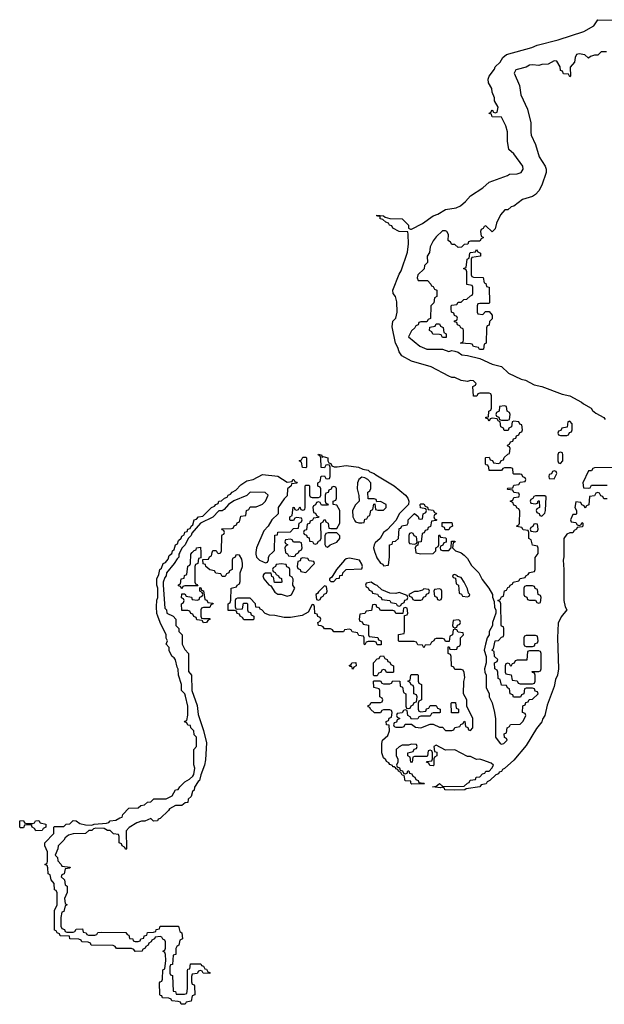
# Model space of a CAD drawing. Header units: inches. Extents: x 2559349 to 2678269, y 915212 to 1023331.
# Tile 5 of 48: x 2585306 to 2589072, y 977088 to 983434. Entities that reach past the tile are written whole.
import ezdxf

# ---------------------------------------------------------------- set-up
doc = ezdxf.new("R2010")
doc.units = ezdxf.units.IN
doc.header["$MEASUREMENT"] = 0
doc.layers.add('C5987', color=7, linetype='Continuous')
doc.layers.add('C5988', color=7, linetype='Continuous')

msp = doc.modelspace()

# ---------------------------------------------------------------- linework, layer by layer
at = {"layer": 'C5987', "color": 6}
for points in [[(2586336.9, 980000), (2586332, 979990), (2586332, 979970), (2586319.6, 979960.4), (2586302, 979930), (2586251.3, 979870), (2586250.6, 979849.4), (2586241, 979839), (2586231.3, 979810), (2586231, 979790), (2586241, 979641), (2586251.3, 979630), (2586254, 979610), (2586294, 979590), (2586311.6, 979571.6), (2586312, 979530), (2586331.3, 979510), (2586332, 979490), (2586352, 979470), (2586352, 979410), (2586370, 979374), (2586394, 979350), (2586392.7, 979232.7), (2586412, 979210), (2586416, 979110), (2586450, 979014), (2586455.5, 978955.5), (2586490, 978854), (2586510, 978774), (2586503.6, 978663.6), (2586497.3, 978630), (2586472.7, 978567.3), (2586464.7, 978530), (2586456.3, 978523.7), (2586433.2, 978486.8), (2586430, 978468.7), (2586419.6, 978460.4), (2586410, 978428), (2586392, 978410), (2586390, 978388), (2586372.7, 978387.3), (2586351, 978369), (2586310, 978368.7), (2586271.1, 978348.9), (2586263.6, 978336.4), (2586210, 978286), (2586198, 978282), (2586194, 978270), (2586168.4, 978268.4), (2586150, 978286), (2586111.6, 978268.4), (2586090, 978268), (2586061, 978259), (2586011.6, 978228.4), (2585992.7, 978207.3), (2585994, 978090), (2585990, 978086), (2585982, 978102), (2585966, 978110), (2585962, 978122), (2585946, 978130), (2585946, 978170), (2585942, 978182), (2585910, 978188), (2585888.7, 978208.7), (2585871.3, 978208.7), (2585850, 978222), (2585796.9, 978223.1), (2585781, 978219), (2585770, 978209.2), (2585751.1, 978208.9), (2585730, 978188.7), (2585650, 978188), (2585621, 978179), (2585598, 978162), (2585590, 978146), (2585554, 978110), (2585552, 978090), (2585534, 978050), (2585550, 978034), (2585552.7, 978012.7), (2585574, 977990), (2585578, 977978), (2585632, 977972), (2585630, 977966), (2585598, 977962), (2585591.6, 977928.4), (2585578, 977922), (2585574, 977910), (2585594, 977890), (2585598, 977858), (2585612, 977850), (2585611.1, 977808.9), (2585594, 977770), (2585598, 977738), (2585612, 977730), (2585598, 977722), (2585590, 977686), (2585578, 977682), (2585571.6, 977648.4), (2585572, 977592), (2585578, 977578), (2585594, 977570), (2585598, 977558), (2585610, 977554), (2585650, 977554), (2585662, 977558), (2585670, 977572), (2585710, 977574), (2585714, 977554), (2585734, 977550), (2585738, 977538), (2585750, 977534), (2585790, 977534), (2585802, 977538), (2585810, 977552), (2585830, 977554), (2585990, 977552), (2585998, 977538), (2586010, 977534), (2586012.7, 977512.7), (2586034, 977510), (2586038, 977498), (2586050, 977494), (2586070, 977494), (2586082, 977498), (2586086, 977510), (2586106, 977514), (2586108, 977530), (2586126, 977534), (2586129.1, 977550.9), (2586167.3, 977552.7), (2586182, 977558), (2586186, 977570), (2586206, 977574), (2586210, 977592), (2586330, 977592), (2586338, 977558), (2586351.3, 977550), (2586354, 977510), (2586338, 977502), (2586332, 977470), (2586318, 977462), (2586312.7, 977447.3), (2586311.3, 977410), (2586294, 977406), (2586290, 977346), (2586278, 977342), (2586274, 977330), (2586274, 977290), (2586278, 977278), (2586290, 977274), (2586290.9, 977270.9), (2586294, 977174), (2586310, 977172), (2586314, 977154), (2586367.3, 977152.7), (2586382, 977158), (2586388, 977190), (2586387.3, 977307.3), (2586390, 977314), (2586402, 977318), (2586406, 977350), (2586474, 977350), (2586478, 977338), (2586490, 977334), (2586498, 977318), (2586510, 977314), (2586518, 977298), (2586530, 977294), (2586532, 977288), (2586488.9, 977288.9), (2586482, 977302), (2586470, 977306), (2586458, 977302), (2586450, 977288), (2586418, 977282), (2586412.7, 977267.3), (2586412.7, 977232.7), (2586418, 977218), (2586430, 977214), (2586432, 977208), (2586434, 977150), (2586418, 977142), (2586410, 977108), (2586378, 977102), (2586371.6, 977088.4), (2586351.6, 977088.4), (2586346, 977090), (2586342, 977102), (2586327.3, 977107.3), (2586286, 977110), (2586282, 977122), (2586267.3, 977127.3), (2586226, 977130), (2586222, 977142), (2586210, 977146), (2586208, 977152), (2586207.3, 977227.3), (2586210, 977234), (2586222, 977238), (2586226, 977250), (2586228, 977310), (2586242, 977318), (2586248, 977370), (2586246, 977410), (2586242, 977422), (2586228.7, 977430), (2586242, 977438), (2586246, 977450), (2586246, 977490), (2586242, 977502), (2586228, 977508), (2586222, 977522), (2586210, 977526), (2586178, 977522), (2586174, 977510), (2586158, 977502), (2586154, 977490), (2586138, 977482), (2586134, 977470), (2586118, 977462), (2586114, 977450), (2586098, 977442), (2586094, 977430), (2586050, 977428.7), (2586042, 977442), (2586027.3, 977447.3), (2585930, 977448), (2585922, 977462), (2585907.3, 977467.3), (2585766, 977470), (2585762, 977482), (2585748, 977488), (2585706, 977490), (2585702, 977502), (2585687.3, 977507.3), (2585628.7, 977510), (2585627.3, 977527.3), (2585566, 977530), (2585562, 977542), (2585548, 977548), (2585542, 977562), (2585530, 977566), (2585530, 977694), (2585548, 977730), (2585547.3, 977807.3), (2585542, 977822), (2585530, 977826), (2585527.3, 977867.3), (2585508, 977890), (2585502, 977922), (2585488.4, 977928.4), (2585487.3, 977967.3), (2585482, 977982), (2585468, 977990), (2585482, 977998), (2585486, 978010), (2585486, 978070), (2585468.7, 978110), (2585468.7, 978130), (2585526, 978190), (2585526, 978230), (2585530, 978234), (2585590, 978234), (2585606, 978250), (2585628, 978252), (2585650, 978272), (2585670, 978271.3), (2585693.7, 978253.7), (2585730, 978244.7), (2585770, 978242), (2585786, 978250), (2585864.8, 978255.2), (2585879.5, 978260.5), (2585889, 978270), (2585925.4, 978274.6), (2585951, 978291), (2585966, 978294), (2585970, 978311), (2586010, 978352), (2586070, 978354), (2586086, 978370), (2586110, 978374), (2586130, 978392), (2586150, 978394), (2586170, 978412), (2586250, 978412), (2586288.4, 978431.6), (2586309.2, 978470.8), (2586328, 978472), (2586338, 978490), (2586370, 978522), (2586400.4, 978539.6), (2586422, 978558), (2586428.7, 978570), (2586435.3, 978610), (2586428.9, 978631.1), (2586428.7, 978730), (2586446, 978750), (2586446, 978810), (2586430, 978826), (2586428, 978850), (2586408, 978870), (2586406, 978886), (2586388.4, 978888.4), (2586382, 978902), (2586368.4, 978908.4), (2586370, 978914), (2586382, 978918), (2586388.7, 978951.3), (2586389, 979010), (2586374.6, 979074.6), (2586369, 979089), (2586349.2, 979110), (2586349, 979150), (2586329.1, 979209.1), (2586328, 979248), (2586320.4, 979260.4), (2586309.1, 979309.1), (2586302, 979322), (2586288, 979330), (2586270, 979366), (2586268, 979388), (2586248.9, 979408.9), (2586258, 979430), (2586249.1, 979449.1), (2586248.7, 979470), (2586210, 979548), (2586195.3, 979590), (2586190, 979606), (2586187.8, 979650), (2586190, 979694), (2586195.3, 979710), (2586195.3, 979770), (2586189.3, 979790.7), (2586189.2, 979830), (2586202, 979858), (2586209.2, 979890), (2586220.2, 979899.8), (2586229.8, 979930), (2586244.9, 979935.1), (2586262.5, 979957.5), (2586270, 979980.7), (2586286, 979994), (2586287.5, 980000)], [(2586472, 980000), (2586474, 979966), (2586458, 979962), (2586454, 979930), (2586438, 979922), (2586434, 979910), (2586434, 979810), (2586438, 979798), (2586450, 979794), (2586454, 979786), (2586370, 979786), (2586358, 979782), (2586350, 979766), (2586342, 979782), (2586330, 979786), (2586328.9, 979791.1), (2586342, 979798), (2586346, 979830), (2586366, 979834), (2586368.4, 979851.6), (2586382, 979858), (2586388.4, 979911.6), (2586402, 979918), (2586406, 979930), (2586408, 979990), (2586417.2, 980000)], [(2588811.5, 980000), (2588811.6, 979971.6), (2588806.8, 979950), (2588810.8, 979890), (2588810.9, 979690.9), (2588821, 979650), (2588831.3, 979630), (2588794.1, 979585.9), (2588774.9, 979545.1), (2588771.6, 979450), (2588777.1, 979250), (2588770, 979209.5), (2588757.6, 979182.4), (2588750, 979137.2), (2588704.5, 979015.5), (2588690, 978949.7), (2588674.1, 978925.9), (2588670, 978909.8), (2588634.9, 978865.1), (2588570, 978756.2), (2588490, 978662), (2588430, 978608.2), (2588417.3, 978602.7), (2588410, 978589.7), (2588395.3, 978584.7), (2588390, 978574), (2588373.1, 978566.9), (2588334.8, 978530), (2588316.8, 978523.2), (2588310.5, 978510), (2588278, 978502), (2588270.6, 978490), (2588182, 978478), (2588174, 978470), (2588110, 978468), (2588046, 978470), (2588042, 978482), (2588027.3, 978487.3), (2588016.9, 978483.1), (2587966, 978490), (2587990, 978494), (2588010, 978512), (2588032.7, 978492.7), (2588170, 978494), (2588190, 978514), (2588202, 978518), (2588207.3, 978532.7), (2588242, 978538), (2588247.3, 978552.7), (2588270, 978554), (2588287.3, 978572.7), (2588302, 978578), (2588308.4, 978591.6), (2588330, 978592), (2588348, 978610), (2588358, 978630), (2588343.1, 978643.1), (2588290, 978662), (2588270, 978668), (2588250, 978666), (2588210, 978686), (2588190, 978686), (2588110, 978728), (2588050, 978726), (2587990, 978758), (2587974, 978750), (2587978, 978718), (2587992.7, 978712.7), (2587994, 978690), (2587978, 978682), (2587974, 978670), (2587974, 978630), (2587970, 978626), (2587947.3, 978627.3), (2587942, 978642), (2587926, 978650), (2587930, 978654), (2587962, 978658), (2587966, 978670), (2587966, 978710), (2587962, 978722), (2587950, 978726), (2587938, 978722), (2587934, 978690), (2587930, 978686), (2587850, 978686), (2587838, 978682), (2587834, 978650), (2587830, 978646), (2587826, 978650), (2587822, 978682), (2587806, 978690), (2587806, 978710), (2587842, 978718), (2587847.3, 978732.7), (2587862, 978738), (2587866, 978750), (2587862, 978762), (2587830, 978766), (2587810, 978758), (2587770, 978758), (2587750, 978748), (2587732, 978730), (2587732, 978690), (2587742, 978670), (2587742, 978650), (2587734, 978630), (2587738, 978618), (2587752, 978612), (2587758, 978598), (2587772.7, 978592.7), (2587778, 978578), (2587790, 978574), (2587802, 978578), (2587807.3, 978592.7), (2587812.7, 978592.7), (2587818, 978578), (2587832.7, 978572.7), (2587838, 978558), (2587852, 978552), (2587858, 978538), (2587874, 978530), (2587878, 978518), (2587910, 978514), (2587914, 978510), (2587832, 978508), (2587826, 978514), (2587826, 978526), (2587790, 978529), (2587782, 978562), (2587770, 978566), (2587762, 978582), (2587746, 978590), (2587742, 978602), (2587730, 978606), (2587729.4, 978609.4), (2587718, 978618), (2587710, 978618), (2587707, 978627), (2587690, 978633.2), (2587684.4, 978644.4), (2587670, 978652.7), (2587664.4, 978664.4), (2587650, 978676), (2587638, 978710), (2587638, 978770), (2587644.2, 978790), (2587678.7, 978821.3), (2587689.3, 978850), (2587687.3, 978887.3), (2587670, 978888.7), (2587668, 978912), (2587682, 978918), (2587687.3, 978932.7), (2587702, 978938), (2587706, 978970), (2587702, 978982), (2587690, 978986), (2587650, 978986), (2587638, 978982), (2587630, 978966), (2587592.7, 978967.3), (2587566, 978990), (2587562, 979002), (2587550, 979006), (2587550, 979014), (2587562, 979018), (2587570, 979034), (2587630, 979034), (2587642, 979038), (2587646, 979050), (2587642, 979062), (2587626, 979070), (2587626, 979110), (2587622, 979122), (2587588, 979130), (2587586, 979170), (2587590, 979174), (2587630, 979174), (2587638, 979158), (2587650, 979154), (2587690, 979154), (2587702, 979158), (2587710, 979174), (2587754, 979170), (2587758, 979138), (2587772.7, 979132.7), (2587778, 979098), (2587794, 979090), (2587794, 979010), (2587798, 978998), (2587810, 978994), (2587822, 978998), (2587827.3, 979012.7), (2587842, 979018), (2587847.3, 979032.7), (2587862, 979038), (2587866, 979070), (2587862, 979082), (2587846, 979090), (2587846, 979130), (2587842, 979142), (2587827.3, 979147.3), (2587822, 979162), (2587806, 979170), (2587822, 979178), (2587826, 979210), (2587830, 979214), (2587870, 979214), (2587874, 979210), (2587874, 979170), (2587878, 979158), (2587894, 979150), (2587894, 979050), (2587878, 979042), (2587874, 979030), (2587874, 978990), (2587878, 978978), (2587890, 978974), (2587922, 978978), (2587927.3, 978992.7), (2587942, 978998), (2587950, 979014), (2587990, 979014), (2587998, 978998), (2588014, 978990), (2588014, 978970), (2588010, 978966), (2587970, 978966), (2587958, 978962), (2587950, 978946), (2587890, 978946), (2587878, 978942), (2587871.1, 978928.9), (2587830, 978926), (2587822, 978942), (2587806, 978950), (2587802, 978982), (2587790, 978986), (2587778, 978982), (2587770, 978966), (2587738, 978962), (2587734, 978950), (2587738, 978938), (2587754, 978930), (2587738, 978922), (2587732.7, 978907.3), (2587718, 978902), (2587714, 978890), (2587718, 978878), (2587730, 978874), (2587770, 978874), (2587782, 978878), (2587790, 978894), (2587830, 978894), (2587855.3, 978875.3), (2587890, 978871), (2587950, 978894), (2587970, 978894), (2588010, 978874), (2588030, 978874), (2588050, 978854), (2588090, 978854), (2588102, 978858), (2588108.4, 978871.6), (2588142, 978878), (2588147.3, 978892.7), (2588162, 978898), (2588170, 978914), (2588174, 978910), (2588178, 978878), (2588192.7, 978872.7), (2588198, 978858), (2588210, 978854), (2588226, 978870), (2588226, 978930), (2588186, 979010), (2588186, 979050), (2588166, 979090), (2588168.4, 979168.4), (2588173.6, 979193.6), (2588170, 979226), (2588162, 979242), (2588150, 979246), (2588110, 979246), (2588102, 979262), (2588087.3, 979267.3), (2588086, 979330), (2588082, 979342), (2588066, 979350), (2588067.3, 979392.7), (2588072.7, 979392.7), (2588078, 979378), (2588110, 979374), (2588122, 979378), (2588127.3, 979392.7), (2588142, 979398), (2588146, 979410), (2588146, 979450), (2588166, 979470), (2588162, 979482), (2588130, 979486), (2588122, 979502), (2588110, 979506), (2588098, 979502), (2588094, 979470), (2588078, 979462), (2588072.7, 979427.3), (2588050, 979426), (2588042, 979442), (2588030, 979446), (2587990, 979446), (2587978, 979442), (2587974, 979430), (2587958, 979422), (2587950, 979406), (2587918, 979402), (2587910, 979386), (2587902, 979402), (2587870, 979406), (2587862, 979422), (2587847.3, 979427.3), (2587750, 979426), (2587746, 979430), (2587747.3, 979472.7), (2587782, 979478), (2587786, 979490), (2587786, 979594), (2587802, 979598), (2587806, 979610), (2587802, 979642), (2587790, 979646), (2587778, 979642), (2587774, 979606), (2587730, 979606), (2587722, 979622), (2587710, 979626), (2587630, 979626), (2587622, 979642), (2587607.3, 979647.3), (2587602, 979662), (2587590, 979666), (2587578, 979662), (2587572.7, 979627.3), (2587538, 979622), (2587530, 979606), (2587498, 979602), (2587494, 979570), (2587498, 979558), (2587512.7, 979552.7), (2587518, 979538), (2587552.7, 979532.7), (2587554, 979470), (2587558, 979458), (2587612.7, 979452.7), (2587618, 979438), (2587634, 979430), (2587634, 979406), (2587610, 979406), (2587602, 979422), (2587590, 979426), (2587550, 979426), (2587538, 979422), (2587530, 979406), (2587526, 979410), (2587526, 979450), (2587522, 979462), (2587490, 979466), (2587482, 979482), (2587448.4, 979488.4), (2587442, 979502), (2587430, 979506), (2587398, 979502), (2587391.3, 979488.7), (2587330, 979489.2), (2587322, 979502), (2587307.3, 979507.3), (2587270, 979508.7), (2587262, 979522), (2587248, 979528), (2587230, 979528.7), (2587226, 979550), (2587242, 979558), (2587246, 979570), (2587242, 979582), (2587227.3, 979587.3), (2587222, 979602), (2587207.3, 979607.3), (2587206, 979650), (2587202, 979662), (2587190, 979666), (2587163.6, 979616.4), (2587126.4, 979593.6), (2587050, 979581.2), (2587010, 979581.2), (2586950, 979594), (2586916.4, 979596.4), (2586887.3, 979607.3), (2586866, 979630), (2586855.3, 979635.3), (2586850, 979646), (2586827.3, 979647.3), (2586826, 979670), (2586790, 979706), (2586710, 979706), (2586698, 979702), (2586694, 979690), (2586694, 979650), (2586698, 979638), (2586710, 979634), (2586742, 979638), (2586747.3, 979672.7), (2586770, 979674), (2586774, 979670), (2586774, 979630), (2586778, 979618), (2586792.7, 979612.7), (2586798, 979598), (2586814, 979590), (2586814, 979570), (2586810, 979566), (2586750, 979566), (2586742, 979582), (2586726, 979590), (2586722, 979602), (2586707.3, 979607.3), (2586702, 979622), (2586690, 979626), (2586650, 979626), (2586648, 979630), (2586648, 979670), (2586662, 979678), (2586667.3, 979692.7), (2586668, 979770), (2586702, 979778), (2586706, 979790), (2586722, 979798), (2586727.3, 979812.7), (2586726, 979870), (2586742, 979910), (2586742, 979930), (2586736.5, 979956.5), (2586722, 979982), (2586710, 979986), (2586698, 979982), (2586694, 979970), (2586678, 979962), (2586674, 979950), (2586674, 979890), (2586658, 979882), (2586654, 979870), (2586638, 979862), (2586630, 979846), (2586610, 979846), (2586602, 979862), (2586570, 979866), (2586562, 979882), (2586530, 979888), (2586506, 979910), (2586502, 979922), (2586487.3, 979927.3), (2586486, 979954), (2586522, 979958), (2586528, 979972), (2586542, 979978), (2586546.9, 980000)], [(2586577.3, 980000), (2586578, 979998), (2586590, 979994), (2586602, 979998), (2586602.7, 980000)], [(2586828.1, 980000), (2586827.3, 979990), (2586831, 979970), (2586850, 979951), (2586890, 979934), (2586902, 979938), (2586908, 979952), (2586908, 979968), (2586916.4, 979983.6), (2586933.9, 980000)], [(2587017.7, 980000), (2587018, 979998), (2587032, 979992), (2587038, 979978), (2587070, 979974), (2587082, 979978), (2587086, 979990), (2587102, 979998), (2587102.9, 980000)], [(2587593.9, 980000), (2587595.1, 979995.1), (2587606.4, 979966.4), (2587630, 979932), (2587645.4, 979925.4), (2587650, 979914), (2587682, 979918), (2587688.4, 979971.6), (2587688.6, 980000)], [(2587857.7, 980000), (2587858, 979998), (2587890, 979992), (2587970, 979994), (2587976, 980000)], [(2588146.1, 980000), (2588150, 979998.8), (2588170, 979984), (2588190, 979960.7), (2588216.7, 979916.7), (2588264.9, 979870), (2588285.3, 979825.3), (2588327.7, 979770), (2588351, 979730), (2588351.3, 979711.3), (2588363.6, 979683.6), (2588365.4, 979645.4), (2588374, 979630), (2588374, 979610), (2588352, 979550), (2588351, 979529), (2588331.3, 979490), (2588330.9, 979469.1), (2588318, 979450), (2588306, 979410), (2588298, 979370), (2588312, 979330), (2588312, 979290), (2588301, 979250), (2588302.8, 979230), (2588311.1, 979208.9), (2588311, 979130), (2588331, 979090), (2588331.3, 979070), (2588350.8, 979030.8), (2588366, 978970), (2588371.6, 978928.4), (2588371.3, 978810), (2588402, 978770), (2588410, 978766), (2588426, 978770), (2588446, 978790), (2588442, 978802), (2588428.4, 978808.4), (2588428, 978832), (2588442, 978838), (2588446, 978870), (2588462, 978878), (2588467.3, 978892.7), (2588530, 978894), (2588550, 978914), (2588566, 978950), (2588562, 978962), (2588546, 978970), (2588547.3, 979012.7), (2588562, 979018), (2588567.3, 979032.7), (2588582, 979038), (2588587.3, 979052.7), (2588610, 979054), (2588646, 979090), (2588642, 979102), (2588627.3, 979107.3), (2588622, 979122), (2588610, 979126), (2588570, 979126), (2588558, 979122), (2588554, 979090), (2588538, 979082), (2588532.7, 979067.3), (2588487.3, 979067.3), (2588482, 979082), (2588466, 979090), (2588462, 979122), (2588448, 979128), (2588442, 979142), (2588410, 979146), (2588402, 979182), (2588388.4, 979188.4), (2588386, 979230), (2588382, 979242), (2588368, 979250), (2588366, 979290), (2588382, 979298), (2588386, 979310), (2588366, 979330), (2588362, 979362), (2588348, 979370), (2588358, 979382), (2588368.9, 979431.1), (2588390, 979434), (2588410, 979454), (2588422, 979458), (2588426, 979470), (2588426, 979510), (2588422, 979522), (2588410, 979526), (2588407.3, 979532.7), (2588406, 979670), (2588402, 979682), (2588386, 979690), (2588402, 979698), (2588410, 979714), (2588422, 979718), (2588430, 979754), (2588442, 979758), (2588450, 979774), (2588462, 979778), (2588466, 979790), (2588482, 979798), (2588486, 979810), (2588522, 979818), (2588530, 979832), (2588562, 979838), (2588566, 979850), (2588582, 979858), (2588590, 979872), (2588622, 979878), (2588626, 979890), (2588627.3, 979967.3), (2588647.3, 979992.7), (2588647.3, 980000)]]:
    msp.add_lwpolyline(points, dxfattribs=at)
for points in [[(2587130, 979966), (2587118, 979962), (2587112.7, 979947.3), (2587098, 979942), (2587094, 979910), (2587098, 979898), (2587114, 979890), (2587118, 979878), (2587150, 979872), (2587206, 979930), (2587202, 979942), (2587170, 979946), (2587162, 979962)], [(2587430, 979964), (2587410, 979959), (2587398, 979950), (2587346, 979890), (2587318, 979842), (2587302, 979830), (2587302, 979822), (2587310, 979814), (2587330, 979814), (2587348, 979832), (2587366, 979834), (2587368.9, 979851.1), (2587386, 979854), (2587388, 979870), (2587410, 979891.3), (2587510, 979894), (2587514, 979910), (2587510, 979926), (2587495.3, 979950)], [(2586990, 979928), (2586958, 979922), (2586954, 979910), (2586938, 979902), (2586934, 979890), (2586938, 979878), (2586952, 979872), (2586958, 979858), (2586974, 979850), (2586978, 979838), (2586992.7, 979832.7), (2586994, 979810), (2586990, 979806), (2586947.3, 979807.3), (2586942, 979842), (2586930, 979846), (2586926, 979866), (2586890, 979868), (2586879.6, 979860.4), (2586872, 979850), (2586878, 979830), (2586910, 979792), (2586924.7, 979784.7), (2586950, 979744.7), (2586970, 979732), (2586990, 979732), (2587030, 979718), (2587050, 979726), (2587058, 979730), (2587078, 979770), (2587066, 979790), (2587067.3, 979827.3), (2587062, 979842), (2587046, 979850), (2587046, 979890), (2587042, 979902), (2587028, 979908), (2587022, 979922)], [(2588110, 979858), (2588103.6, 979856.4), (2588094, 979850), (2588098, 979838), (2588114, 979834), (2588118, 979798), (2588132, 979790), (2588138, 979738), (2588152, 979732), (2588158, 979718), (2588190, 979714), (2588202, 979718), (2588206, 979730), (2588198, 979738), (2588190, 979766), (2588168.7, 979810), (2588150, 979838), (2588126, 979846), (2588126, 979850)], [(2586490, 979574), (2586530, 979574), (2586534, 979570), (2586518, 979562), (2586510, 979548), (2586490, 979546), (2586482, 979562), (2586447.3, 979567.3), (2586442, 979582), (2586427.3, 979587.3), (2586422, 979602), (2586408, 979608), (2586402, 979622), (2586390, 979626), (2586350, 979626), (2586348, 979670), (2586362, 979678), (2586366, 979690), (2586362, 979702), (2586348.4, 979708.4), (2586350, 979734), (2586370, 979734), (2586378, 979718), (2586412.7, 979712.7), (2586418, 979698), (2586450, 979694), (2586462, 979698), (2586467.3, 979712.7), (2586482, 979718), (2586486, 979730), (2586482, 979742), (2586466, 979750), (2586466, 979774), (2586472.7, 979772.7), (2586478, 979758), (2586490, 979754), (2586498, 979698), (2586512, 979692), (2586518, 979678), (2586550, 979674), (2586552, 979670), (2586538, 979662), (2586530, 979646), (2586490, 979646), (2586478, 979642), (2586474, 979630), (2586474, 979590), (2586478, 979578)], [(2587270, 979786), (2587230, 979746), (2587224.7, 979735.3), (2587214, 979730), (2587218, 979698), (2587230, 979694), (2587242, 979698), (2587247.3, 979712.7), (2587262, 979718), (2587267.3, 979732.7), (2587282, 979738), (2587286, 979750), (2587282, 979782)], [(2587570, 979808), (2587538, 979802), (2587534, 979790), (2587538, 979778), (2587552, 979772), (2587558, 979758), (2587574, 979750), (2587578, 979738), (2587611.6, 979731.6), (2587618, 979718), (2587634, 979710), (2587638, 979698), (2587691.6, 979691.6), (2587698, 979678), (2587731.6, 979671.6), (2587738, 979658), (2587750, 979654), (2587762, 979658), (2587766, 979670), (2587782, 979678), (2587788, 979692), (2587802, 979698), (2587806, 979710), (2587802, 979722), (2587750, 979742), (2587730, 979735.3), (2587690, 979738), (2587639, 979759), (2587610, 979788), (2587592.9, 979792.9)], [(2587910, 979766), (2587902, 979758), (2587870, 979748), (2587850, 979748), (2587814, 979730), (2587818, 979718), (2587832, 979712), (2587838, 979698), (2587850, 979694), (2587890, 979694), (2587902, 979698), (2587908, 979712), (2587922, 979718), (2587927.3, 979732.7), (2587942, 979738), (2587946, 979750), (2587942, 979762)], [(2588010, 979766), (2587978, 979762), (2587974, 979750), (2587978, 979718), (2587992.7, 979712.7), (2587998, 979698), (2588010, 979694), (2588022, 979698), (2588026, 979710), (2588026, 979750), (2588022, 979762)], [(2588610, 979786), (2588570, 979786), (2588558, 979782), (2588554, 979770), (2588554, 979730), (2588558, 979718), (2588572.7, 979712.7), (2588578, 979698), (2588590, 979694), (2588630, 979694), (2588638, 979678), (2588650, 979674), (2588662, 979678), (2588666, 979710), (2588662, 979722), (2588646, 979730), (2588642, 979762), (2588627.3, 979767.3), (2588622, 979782)], [(2588130, 979566), (2588098, 979562), (2588094, 979530), (2588098, 979518), (2588110, 979514), (2588122, 979518), (2588127.3, 979532.7), (2588142, 979538), (2588146, 979550), (2588142, 979562)], [(2588630, 979466), (2588570, 979466), (2588558, 979462), (2588554, 979450), (2588554, 979410), (2588558, 979398), (2588570, 979394), (2588610, 979394), (2588622, 979398), (2588627.3, 979412.7), (2588642, 979418), (2588646, 979430), (2588642, 979462)], [(2587670, 979226), (2587662, 979242), (2587650, 979246), (2587638, 979242), (2587632.7, 979227.3), (2587618, 979222), (2587610, 979206), (2587590, 979206), (2587586, 979210), (2587586, 979290), (2587610, 979314), (2587622, 979318), (2587627.3, 979332.7), (2587650, 979334), (2587658, 979318), (2587674, 979310), (2587678, 979298), (2587690, 979294), (2587698, 979278), (2587714, 979270), (2587714, 979230), (2587710, 979226)], [(2588650, 979366), (2588590, 979366), (2588578, 979362), (2588572.7, 979307.3), (2588510, 979306), (2588498, 979302), (2588492.7, 979287.3), (2588478, 979282), (2588470, 979266), (2588462, 979282), (2588450, 979286), (2588438, 979282), (2588434, 979270), (2588434, 979230), (2588438, 979218), (2588472, 979212), (2588478, 979178), (2588510, 979174), (2588518, 979158), (2588530, 979154), (2588610, 979154), (2588622, 979158), (2588626, 979170), (2588626, 979210), (2588622, 979222), (2588610, 979226), (2588607.3, 979232.7), (2588650, 979234), (2588662, 979238), (2588666, 979250), (2588666, 979350), (2588662, 979362)], [(2587450, 979248.7), (2587446, 979266), (2587434, 979266), (2587428.4, 979271.6), (2587442, 979278), (2587446, 979290), (2587471.6, 979291.6), (2587474, 979270), (2587458, 979262)], [(2588130, 978966), (2588087.3, 978967.3), (2588086, 979030), (2588090, 979034), (2588112.7, 979032.7), (2588118, 978998), (2588134, 978990), (2588134, 978970)], [(2585410, 978206), (2585402, 978222), (2585386, 978230), (2585382, 978242), (2585370, 978246), (2585338, 978242), (2585330, 978226), (2585310, 978226), (2585306, 978230), (2585306, 978270), (2585330, 978272), (2585338, 978258), (2585350, 978254), (2585390, 978254), (2585402, 978258), (2585408.4, 978271.6), (2585430, 978272), (2585438, 978258), (2585474, 978250), (2585474, 978230), (2585458, 978222), (2585450, 978208)]]:
    msp.add_lwpolyline(points, close=True, dxfattribs=at)
at = {"layer": 'C5988', "color": 6}
for points in [[(2588647.3, 980000), (2588647.3, 980027.3), (2588642, 980042), (2588610, 980048), (2588602, 980082), (2588586, 980090), (2588586, 980130), (2588582, 980142), (2588550, 980146), (2588542, 980162), (2588508, 980168), (2588510, 980174), (2588522, 980178), (2588526, 980190), (2588527.3, 980267.3), (2588522, 980282), (2588510, 980286), (2588502, 980302), (2588490, 980306), (2588482, 980322), (2588466, 980330), (2588482, 980338), (2588490, 980354), (2588522, 980358), (2588526, 980370), (2588522, 980382), (2588490, 980386), (2588482, 980402), (2588450, 980406), (2588446, 980410), (2588450, 980414), (2588482, 980418), (2588490, 980434), (2588522, 980438), (2588530, 980454), (2588562, 980458), (2588566, 980470), (2588562, 980482), (2588547.3, 980487.3), (2588542, 980502), (2588530, 980506), (2588490, 980506), (2588486, 980510), (2588482, 980542), (2588470, 980546), (2588430, 980546), (2588418, 980542), (2588410, 980528), (2588330, 980528), (2588328.4, 980548.4), (2588322, 980562), (2588310, 980566), (2588308, 980572), (2588306, 980610), (2588310, 980612), (2588330, 980614), (2588338, 980598), (2588352.7, 980592.7), (2588358, 980578), (2588390, 980574), (2588402, 980578), (2588407.3, 980592.7), (2588422, 980598), (2588428, 980612), (2588450, 980634), (2588462, 980638), (2588466, 980670), (2588462, 980682), (2588450, 980686), (2588448, 980692), (2588462, 980698), (2588467.3, 980712.7), (2588482, 980718), (2588487.3, 980732.7), (2588502, 980738), (2588507.3, 980752.7), (2588522, 980758), (2588527.3, 980772.7), (2588542, 980778), (2588546, 980790), (2588542, 980822), (2588527.3, 980827.3), (2588522, 980842), (2588490, 980846), (2588478, 980842), (2588474, 980810), (2588458, 980802), (2588452.7, 980787.3), (2588427.3, 980787.3), (2588422, 980802), (2588406, 980810), (2588402, 980842), (2588388, 980848), (2588382, 980862), (2588350, 980866), (2588338, 980862), (2588330, 980846), (2588322, 980862), (2588310, 980866), (2588310, 980872), (2588326, 980874), (2588328, 980910), (2588342, 980918), (2588346, 980930), (2588346, 981010), (2588342, 981022), (2588330, 981026), (2588270, 981026), (2588258, 981022), (2588251.6, 981008.4), (2588230, 981008), (2588226, 981070), (2588242, 981078), (2588246, 981090), (2588230, 981106), (2588210, 981108), (2588190, 981102), (2588150, 981108), (2588108.9, 981128.9), (2588091.1, 981128.9), (2588070, 981136), (2587957.8, 981197.8), (2587830, 981233.3), (2587768.6, 981268.6), (2587750, 981293.2), (2587742.2, 981322.2), (2587727, 981350), (2587706.1, 981453.9), (2587709.2, 981490), (2587728.9, 981511.1), (2587737.4, 981550), (2587735.1, 981615.1), (2587726.4, 981650), (2587711.8, 981670), (2587709.9, 981690), (2587750, 981793.7), (2587763.9, 981816.1), (2587803.6, 981936.4), (2587809.9, 981989.9), (2587809.2, 982049.2), (2587806, 982066), (2587750.4, 982069.6), (2587710, 982089.7), (2587704.5, 982104.5), (2587689.4, 982110), (2587682.7, 982122.7), (2587664, 982130), (2587645.8, 982145.8), (2587628.7, 982150), (2587627.3, 982167.3), (2587612.7, 982167.3), (2587606, 982170), (2587606, 982174), (2587649.6, 982170.4), (2587660.5, 982160.5), (2587690, 982152.4), (2587770, 982150.5), (2587810.7, 982110), (2587811.1, 982091.1), (2587823.6, 982083.6), (2587830, 982084.7), (2587900.4, 982119.6), (2587969.8, 982170), (2587999.9, 982180.1), (2588049.7, 982210), (2588117.6, 982222.4), (2588146.4, 982233.6), (2588178.3, 982261.7), (2588210, 982299.3), (2588289.2, 982350), (2588330, 982387.3), (2588448, 982430), (2588461.2, 982438.8), (2588510, 982440.5), (2588537.2, 982450), (2588549.4, 982470), (2588547, 982490), (2588490, 982568.7), (2588458, 982598), (2588449.1, 982650.9), (2588448.4, 982711.6), (2588439, 982750), (2588410, 982806), (2588350, 982808), (2588346, 982826), (2588328, 982830), (2588342, 982838), (2588350, 982852), (2588358, 982838), (2588370, 982834), (2588382, 982838), (2588388, 982870), (2588366, 982910), (2588366, 982930), (2588350, 982966), (2588348.7, 982990), (2588326.6, 983026.6), (2588324.2, 983050), (2588330, 983070.4), (2588365.8, 983114.2), (2588369.6, 983130), (2588400.4, 983159.6), (2588418.7, 983190), (2588441.3, 983210), (2588605.3, 983254.7), (2588640.5, 983270), (2588775.8, 983304.2), (2588941.5, 983358.5), (2589005.5, 983394.5), (2589030, 983434), (2589130.7, 983430.7)], [(2589087.3, 983227.3), (2589052.7, 983227.3), (2589030, 983206), (2589010, 983206), (2588983.6, 983196.4), (2588970, 983186), (2588947.3, 983207.3), (2588910, 983214), (2588894, 983210), (2588884.7, 983190), (2588879.6, 983160.4), (2588852.7, 983127.3), (2588854, 983070), (2588850, 983066), (2588842, 983082), (2588810, 983086), (2588802, 983102), (2588790, 983106), (2588788, 983130), (2588767.3, 983167.3), (2588750, 983168), (2588710, 983148), (2588670, 983146), (2588650, 983138), (2588610, 983144), (2588590, 983141.2), (2588570, 983128.7), (2588510, 983114), (2588502, 983110), (2588492, 983090), (2588526.8, 983010), (2588534, 982950), (2588577.3, 982857.3), (2588599.3, 982770), (2588598, 982710), (2588602, 982690), (2588628.2, 982630), (2588651.8, 982550), (2588690.3, 982490), (2588697.4, 982470), (2588696.9, 982450), (2588670, 982366.6), (2588650.2, 982330), (2588630, 982307.6), (2588610, 982295.4), (2588544.7, 982275.3), (2588490, 982232.7), (2588473, 982227), (2588450, 982209), (2588431.6, 982208.4), (2588403.6, 982176.4), (2588378, 982122), (2588370, 982086), (2588350, 982066), (2588310, 982106), (2588298, 982102), (2588292.7, 982087.3), (2588278, 982082), (2588274, 982070), (2588278, 982038), (2588294, 982030), (2588278, 982022), (2588270, 982006), (2588210, 982006), (2588198, 982002), (2588192.7, 981987.3), (2588170, 981986), (2588151.6, 981968.4), (2588130, 981966), (2588110, 981986), (2588090, 981986), (2588080.4, 982000.4), (2588066, 982010), (2588068, 982050), (2588058, 982070), (2588050, 982074), (2588030, 982074), (2587990, 982035.3), (2587970, 982008), (2587951.3, 981970), (2587946.4, 981933.6), (2587932, 981910), (2587934, 981870), (2587914, 981850), (2587912.7, 981827.3), (2587872, 981790), (2587866, 981770), (2587872.7, 981752.7), (2587932.7, 981752.7), (2587954, 981730), (2587958, 981718), (2587970, 981714), (2587978, 981698), (2587994, 981690), (2587994, 981650), (2587978, 981642), (2587974, 981610), (2587954, 981590), (2587952.7, 981507.3), (2587938, 981502), (2587930, 981486), (2587890, 981486), (2587878, 981482), (2587872.7, 981467.3), (2587858, 981462), (2587852.7, 981447.3), (2587830, 981428), (2587811.3, 981390), (2587884.7, 981330), (2587930, 981311), (2588030, 981311), (2588070, 981296), (2588090, 981301), (2588110, 981298), (2588130, 981291.3), (2588154.4, 981274.4), (2588190.8, 981270.8), (2588270, 981251.3), (2588350, 981214.8), (2588410, 981198.8), (2588455.9, 981155.9), (2588537.2, 981117.2), (2588565.5, 981110), (2588620.6, 981080.6), (2588670.5, 981070), (2588801.1, 981021.1), (2588850.3, 981010), (2588926, 980970), (2588937.8, 980957.8), (2588988.4, 980930), (2588996.2, 980916.2), (2589018.3, 980898.3), (2589070, 980870.1), (2589077.1, 980857.1)], [(2586933.9, 980000), (2586947.3, 980012.7), (2586950, 980112), (2586966, 980114), (2586970, 980132), (2587050, 980134), (2587070, 980154), (2587102, 980158), (2587106, 980190), (2587122, 980198), (2587126, 980210), (2587122, 980222), (2587090, 980226), (2587078, 980222), (2587070, 980206), (2587050, 980206), (2587046, 980210), (2587046, 980230), (2587062, 980238), (2587067.3, 980292.7), (2587074, 980290), (2587078, 980278), (2587090, 980274), (2587102, 980278), (2587110, 980294), (2587118, 980278), (2587130, 980274), (2587142, 980278), (2587146, 980290), (2587146, 980430), (2587150, 980434), (2587170, 980434), (2587174, 980430), (2587174, 980370), (2587178, 980358), (2587190, 980354), (2587230, 980354), (2587242, 980358), (2587246, 980370), (2587246, 980410), (2587242, 980422), (2587227.3, 980427.3), (2587226, 980450), (2587242, 980458), (2587247.3, 980492.7), (2587270, 980494), (2587278, 980478), (2587290, 980474), (2587302, 980478), (2587306, 980490), (2587306, 980550), (2587302, 980562), (2587290, 980566), (2587278, 980562), (2587270, 980546), (2587247.3, 980547.3), (2587246, 980610), (2587242, 980622), (2587228, 980630), (2587230, 980634), (2587251.3, 980630), (2587254, 980614), (2587262, 980618), (2587290.6, 980610), (2587291, 980591), (2587298, 980578), (2587310, 980574), (2587318, 980558), (2587332, 980552), (2587351.3, 980551.3), (2587410, 980561.6), (2587489.8, 980550.2), (2587517.6, 980537.6), (2587550.3, 980530), (2587560.9, 980520.9), (2587590.3, 980510), (2587599.9, 980499.9), (2587718.4, 980430), (2587790.8, 980370), (2587806, 980350), (2587812, 980330), (2587811.1, 980308.9), (2587751, 980250), (2587731.1, 980208.9), (2587674, 980146), (2587650, 980128.7), (2587627.3, 980090), (2587597, 980063), (2587590.4, 980050), (2587586.4, 980030), (2587593.9, 980000)], [(2589150, 980548), (2589010, 980546), (2588998, 980542), (2588990, 980526), (2588970, 980526), (2588934, 980450), (2588938, 980418), (2588970, 980414), (2588982, 980418), (2588990, 980434), (2589090, 980434)], [(2586287.5, 980000), (2586290, 980010.5), (2586300.9, 980019.1), (2586310, 980050.4), (2586322.9, 980057.1), (2586330, 980077.3), (2586346.7, 980093.3), (2586350, 980106), (2586365.1, 980114.9), (2586370, 980130.3), (2586384.4, 980135.6), (2586389.7, 980150), (2586404.2, 980155.8), (2586410, 980170.6), (2586422, 980178), (2586430, 980210.7), (2586445.2, 980214.8), (2586458, 980230), (2586485.4, 980234.6), (2586541.2, 980290), (2586561.5, 980298.5), (2586569.5, 980310), (2586583.6, 980316.4), (2586589.6, 980330), (2586606.1, 980333.9), (2586626, 980350), (2586642.9, 980357.1), (2586649.6, 980370), (2586664.7, 980375.3), (2586675.3, 980390), (2586699.1, 980400.9), (2586730, 980436), (2586770, 980462), (2586810, 980471.3), (2586870, 980502), (2586970, 980491.3), (2587030, 980454), (2587062, 980458), (2587066, 980470), (2587071.6, 980471.6), (2587078, 980458), (2587090, 980454), (2587092.7, 980447.3), (2587058, 980442), (2587054, 980430), (2587032, 980410), (2587030, 980366), (2587010, 980346), (2586971.3, 980290), (2586971, 980249), (2586931.3, 980210), (2586906, 980170), (2586879.9, 980140.1), (2586830.6, 980030), (2586828.1, 980000)], [(2586602.7, 980000), (2586606, 980010), (2586607.3, 980107.3), (2586610, 980114), (2586622, 980118), (2586626, 980130), (2586622, 980142), (2586610, 980146), (2586607.3, 980152.7), (2586670, 980154), (2586682, 980158), (2586687.3, 980172.7), (2586702, 980178), (2586708, 980192), (2586722, 980198), (2586730, 980234), (2586762, 980238), (2586768, 980270), (2586782, 980278), (2586790, 980294), (2586830, 980294), (2586870, 980311.3), (2586888.7, 980330), (2586906, 980370), (2586887.3, 980387.3), (2586790, 980388), (2586770, 980368), (2586686.4, 980333.6), (2586652, 980310), (2586623.6, 980276.4), (2586611.1, 980268.9), (2586590, 980268), (2586550, 980228), (2586471.1, 980188.9), (2586416, 980124), (2586410.6, 980109.4), (2586391.3, 980090), (2586371, 980049), (2586351.1, 980028.9), (2586336.9, 980000)], [(2589090, 980346), (2589070, 980346), (2589062, 980362), (2589050, 980366), (2589042, 980382), (2589030, 980386), (2589018, 980382), (2589010, 980366), (2588978, 980362), (2588972, 980308), (2588958, 980302), (2588950, 980286), (2588942, 980302), (2588927.3, 980307.3), (2588922, 980322), (2588890, 980326), (2588882, 980290), (2588894, 980270), (2588894, 980250), (2588890, 980246), (2588870, 980246), (2588854, 980210), (2588858, 980198), (2588890, 980194), (2588898, 980178), (2588910, 980174), (2588922, 980178), (2588930, 980194), (2588934, 980190), (2588934, 980170), (2588930, 980166), (2588898, 980162), (2588894, 980150), (2588878, 980142), (2588870, 980126), (2588850, 980126), (2588830, 980118), (2588811.3, 980090), (2588811.5, 980000)], [(2587688.6, 980000), (2587689, 980050), (2587706, 980054), (2587710, 980072), (2587727.3, 980072.7), (2587746, 980090), (2587750, 980154), (2587762, 980158), (2587768.4, 980171.6), (2587802, 980178), (2587808, 980192), (2587808.7, 980210), (2587850, 980252), (2587872.7, 980232.7), (2587878, 980218), (2587890, 980214), (2587902, 980218), (2587906, 980250), (2587922, 980258), (2587926, 980270), (2587922, 980282), (2587888, 980288), (2587886, 980310), (2587890, 980314), (2587910, 980314), (2587918, 980298), (2587932.7, 980292.7), (2587938, 980278), (2587970, 980272), (2587978, 980258), (2587990, 980254), (2587992, 980250), (2587978, 980242), (2587974, 980230), (2587978, 980218), (2587994, 980210), (2587990, 980206), (2587958, 980202), (2587952.7, 980167.3), (2587938, 980162), (2587932.7, 980147.3), (2587918, 980142), (2587912.7, 980127.3), (2587898, 980122), (2587892, 980070), (2587874, 980066), (2587871.6, 980048.4), (2587858, 980042), (2587854, 980030), (2587857.7, 980000)], [(2587102.9, 980000), (2587108, 980012), (2587122, 980018), (2587126, 980030), (2587122, 980062), (2587110, 980066), (2587070, 980066), (2587062, 980082), (2587050, 980086), (2587018, 980082), (2587014, 980070), (2587018, 980058), (2587034, 980050), (2587018, 980042), (2587014, 980030), (2587017.7, 980000)], [(2587976, 980000), (2587986, 980010), (2587986, 980030), (2588002, 980038), (2588006, 980050), (2588006, 980110), (2588010, 980114), (2588018, 980098), (2588050, 980094), (2588054, 980090), (2588052.7, 980067.3), (2588038, 980062), (2588032.7, 980047.3), (2588018, 980042), (2588014, 980030), (2588018, 980018), (2588030, 980014), (2588070, 980014), (2588086, 980030), (2588087.3, 980072.7), (2588110, 980074), (2588111.6, 980068.4), (2588098, 980062), (2588094, 980030), (2588114, 980010), (2588146.1, 980000)], [(2586417.2, 980000), (2586430, 980014), (2586442, 980018), (2586446, 980030), (2586470, 980034), (2586472, 980000)], [(2586546.9, 980000), (2586550, 980014), (2586572.7, 980012.7), (2586577.3, 980000)]]:
    msp.add_lwpolyline(points, dxfattribs=at)
for points in [[(2588290, 981534), (2588307.3, 981552.7), (2588330, 981554), (2588350.7, 981530), (2588350, 981506), (2588332, 981488), (2588330, 981466), (2588318, 981462), (2588312.7, 981447.3), (2588312, 981350), (2588298, 981342), (2588294, 981310), (2588290, 981308), (2588268.4, 981308.4), (2588262, 981322), (2588230, 981328), (2588222, 981342), (2588210, 981346), (2588146, 981350), (2588162, 981358), (2588166, 981370), (2588166, 981430), (2588162, 981442), (2588147.3, 981447.3), (2588142, 981462), (2588127.3, 981467.3), (2588122, 981482), (2588107.3, 981487.3), (2588107.3, 981492.7), (2588122, 981498), (2588126, 981510), (2588122, 981522), (2588107.3, 981527.3), (2588102, 981542), (2588088.4, 981548.4), (2588086, 981570), (2588086, 981590), (2588090, 981594), (2588122, 981598), (2588130, 981614), (2588150, 981614), (2588168.4, 981631.6), (2588187.3, 981632.7), (2588210, 981654), (2588222, 981658), (2588226, 981670), (2588226, 981710), (2588222, 981722), (2588187.3, 981727.3), (2588186, 981810), (2588182, 981822), (2588166, 981830), (2588182, 981838), (2588188.4, 981891.6), (2588202, 981898), (2588206, 981930), (2588210, 981934), (2588242, 981938), (2588250, 981954), (2588258, 981938), (2588274, 981930), (2588274, 981910), (2588218, 981902), (2588214, 981890), (2588214, 981790), (2588218, 981778), (2588230, 981774), (2588292.7, 981772.7), (2588298, 981738), (2588310, 981734), (2588314, 981714), (2588330.7, 981710), (2588332, 981610), (2588330, 981606), (2588270, 981606), (2588258, 981602), (2588254, 981590), (2588254, 981550), (2588258, 981538)], [(2588030, 981386), (2588022, 981402), (2588010, 981406), (2587967.3, 981407.3), (2587962, 981422), (2587946, 981430), (2587947.3, 981452.7), (2587982, 981458), (2587990, 981474), (2588010, 981474), (2588018, 981458), (2588034, 981450), (2588038, 981418), (2588054, 981410), (2588054, 981386), (2588050, 981386)], [(2588430, 980946), (2588398, 980942), (2588394, 980910), (2588378, 980902), (2588374, 980890), (2588378, 980878), (2588392.7, 980872.7), (2588398, 980858), (2588410, 980854), (2588450, 980854), (2588462, 980858), (2588466, 980890), (2588462, 980902), (2588446, 980910), (2588442, 980942)], [(2588850, 980846), (2588838, 980842), (2588832.7, 980807.3), (2588798, 980802), (2588792.7, 980787.3), (2588778, 980782), (2588774, 980770), (2588778, 980758), (2588790, 980754), (2588830, 980754), (2588842, 980758), (2588847.3, 980772.7), (2588862, 980778), (2588866, 980790), (2588866, 980830)], [(2587150, 980546), (2587128, 980548), (2587122, 980582), (2587106, 980590), (2587122, 980598), (2587130, 980614), (2587150, 980614), (2587154, 980610), (2587154, 980550)], [(2588790, 980646), (2588778, 980642), (2588774, 980630), (2588774, 980590), (2588778, 980578), (2588790, 980574), (2588806, 980590), (2588806, 980630), (2588802, 980642)], [(2588750, 980526), (2588738, 980522), (2588732.7, 980507.3), (2588718, 980502), (2588714, 980490), (2588718, 980478), (2588750, 980474), (2588766, 980510), (2588762, 980522)], [(2587510, 980485.2), (2587491, 980470), (2587482.8, 980450), (2587481, 980410), (2587491.6, 980368.4), (2587492, 980330), (2587470, 980308), (2587451, 980270), (2587451.3, 980230), (2587464.5, 980204.5), (2587470, 980198), (2587490, 980191.3), (2587510, 980192), (2587526, 980194), (2587530, 980214), (2587542, 980218), (2587550, 980234), (2587562, 980238), (2587568.4, 980271.6), (2587582, 980278), (2587587.3, 980312.7), (2587594, 980314), (2587598, 980278), (2587612.7, 980272.7), (2587650, 980272), (2587668, 980290), (2587666, 980310), (2587630, 980328), (2587606, 980326), (2587602, 980342), (2587590, 980346), (2587550, 980346), (2587548, 980390), (2587562, 980398), (2587568, 980412), (2587568, 980450), (2587548.7, 980470), (2587530, 980481.2)], [(2587330, 980426), (2587318, 980422), (2587312.7, 980407.3), (2587298, 980402), (2587292.7, 980387.3), (2587278, 980382), (2587274, 980370), (2587274, 980330), (2587278, 980318), (2587292.7, 980312.7), (2587290, 980306), (2587250, 980306), (2587242, 980322), (2587230, 980326), (2587218, 980322), (2587212.7, 980307.3), (2587198, 980302), (2587194, 980290), (2587198, 980258), (2587212.7, 980252.7), (2587218, 980238), (2587234, 980230), (2587230, 980226), (2587198, 980222), (2587192, 980208), (2587178, 980202), (2587172.7, 980187.3), (2587158, 980182), (2587152.7, 980147.3), (2587138, 980142), (2587134, 980130), (2587138, 980118), (2587152.7, 980112.7), (2587158, 980098), (2587170, 980094), (2587174, 980074), (2587191.6, 980071.6), (2587198, 980058), (2587210, 980054), (2587222, 980058), (2587230, 980074), (2587242, 980078), (2587247.3, 980092.7), (2587246, 980190), (2587262, 980198), (2587267.3, 980212.7), (2587274, 980210), (2587278, 980198), (2587294, 980190), (2587298, 980158), (2587310, 980154), (2587350, 980154), (2587368, 980190), (2587369, 980270), (2587350, 980306), (2587326, 980310), (2587326, 980330), (2587342, 980338), (2587346, 980350), (2587346, 980410), (2587342, 980422)], [(2588690, 980366), (2588630, 980366), (2588618, 980362), (2588612.7, 980347.3), (2588598, 980342), (2588594, 980330), (2588598, 980318), (2588630, 980314), (2588642, 980318), (2588647.3, 980332.7), (2588652.7, 980332.7), (2588654, 980290), (2588638, 980282), (2588634, 980270), (2588638, 980258), (2588652, 980252), (2588658, 980238), (2588670, 980234), (2588690, 980254), (2588694, 980270), (2588698, 980358)], [(2588070, 980146), (2588047.3, 980147.3), (2588042, 980162), (2588027.3, 980167.3), (2588027.3, 980192.7), (2588090, 980194), (2588094, 980170), (2588078, 980162)], [(2588630, 980186), (2588618, 980182), (2588612.7, 980167.3), (2588598, 980162), (2588594, 980150), (2588598, 980138), (2588630, 980134), (2588642, 980138), (2588646, 980150), (2588642, 980182)], [(2587292.7, 980127.3), (2587278, 980122), (2587272.7, 980107.3), (2587272.7, 980052.7), (2587278, 980038), (2587290, 980034), (2587306, 980050), (2587350, 980066), (2587368.7, 980090), (2587368, 980108), (2587350, 980126)], [(2587830, 980126), (2587818, 980122), (2587814, 980110), (2587814, 980070), (2587818, 980058), (2587850, 980054), (2587862, 980058), (2587866, 980070), (2587862, 980102), (2587847.3, 980107.3), (2587842, 980122)]]:
    msp.add_lwpolyline(points, close=True, dxfattribs=at)

doc.saveas('drawing.dxf')
